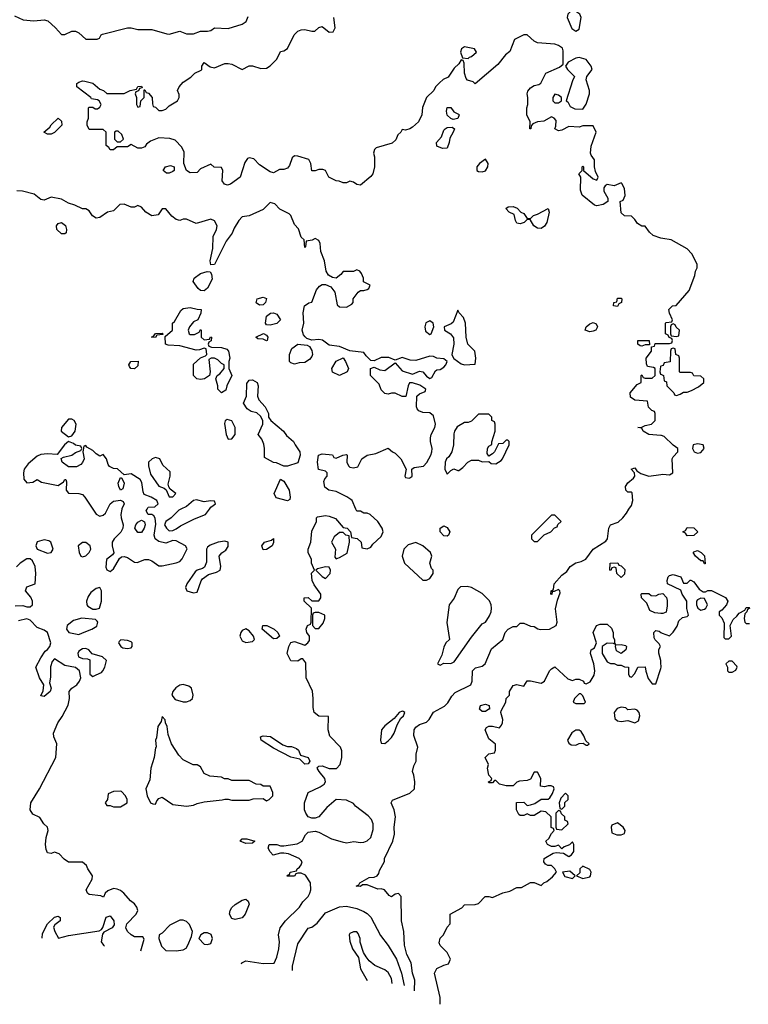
# Model space of a CAD drawing. Header units: inches. Extents: x 2380053 to 2584298, y 380219 to 546618.
# Tile 65 of 256: x 2446309 to 2450503, y 447150 to 452817. Entities that reach past the tile are written whole.
import ezdxf

# ---------------------------------------------------------------- set-up
doc = ezdxf.new("R2010")
doc.units = ezdxf.units.IN
doc.header["$MEASUREMENT"] = 0
for name, color, linetype in [('C4444', 7, 'Continuous'), ('C4445', 7, 'Continuous'), ('C4454', 7, 'Continuous'), ('C4455', 7, 'Continuous')]:
    doc.layers.add(name, color=color, linetype=linetype)

msp = doc.modelspace()

# ---------------------------------------------------------------- linework, layer by layer
at = {"layer": 'C4444', "color": 2}
for points, elevation in [([(2446730.4, 450000), (2446750, 449970.7), (2446770, 449959.1), (2446790, 449964.9), (2446803.6, 449976.4), (2446815, 450000)], 66), ([(2446897.6, 450000), (2446892.2, 449970), (2446892.4, 449950), (2446904.4, 449910), (2446902, 449890), (2446891.3, 449868.7), (2446853.7, 449830), (2446842.3, 449810), (2446841.1, 449790), (2446850.6, 449749.4), (2446842.5, 449737.5), (2446808.4, 449710), (2446805.5, 449665.5), (2446810.5, 449650.5), (2446830, 449640.7), (2446850, 449657.3), (2446882.9, 449717.1), (2446895.1, 449724.9), (2446910, 449727.7), (2446930, 449722), (2446970, 449695.5), (2446986.3, 449693.7), (2447030, 449710.6), (2447050, 449710.6), (2447070, 449702), (2447110, 449674), (2447130, 449674), (2447210, 449690.7), (2447230, 449698.8), (2447244.8, 449715.2), (2447272.7, 449772.7), (2447264, 449790), (2447210, 449817.6), (2447190, 449819.5), (2447150, 449805.2), (2447110, 449814.5), (2447089.6, 449829.6), (2447082.9, 449850), (2447093.6, 449913.6), (2447089.2, 449949.2), (2447082, 449962), (2447070, 449968.7), (2447049, 449969), (2447038, 449990), (2447043.2, 450000)], 66), ([(2447235.8, 450000), (2447224.9, 449995.1), (2447181, 449950), (2447151, 449930), (2447142.8, 449910), (2447154, 449890), (2447170, 449876.3), (2447190, 449878), (2447210, 449886), (2447235.1, 449904.9), (2447314.6, 449945.4), (2447379, 449970), (2447401, 450000)], 66), ([(2447585.3, 447382.5), (2447588, 447390), (2447610, 447401), (2447710, 447386), (2447772.9, 447387.1), (2447790, 447422), (2447801.2, 447470), (2447804, 447510), (2447799, 447550), (2447808.7, 447590), (2447839, 447630), (2447919.5, 447710), (2447939.3, 447740.7), (2447969, 447770), (2447979, 447790), (2447984, 447810), (2447982, 447850), (2447954.6, 447894.6), (2447930, 447906), (2447910, 447906), (2447898, 447902), (2447890, 447888), (2447848.4, 447888.4), (2447850, 447894), (2447862, 447898), (2447866, 447910), (2447902, 447918), (2447906, 447930), (2447920.4, 447939.6), (2447930, 447954), (2447935.3, 447970), (2447930, 447978), (2447918, 447990), (2447855.5, 448015.5), (2447830, 448021.2), (2447810, 448021.2), (2447768.7, 448008.7), (2447750, 448028), (2447739, 448050), (2447746, 448070), (2447789.6, 448070.4), (2447810, 448062.8), (2447830, 448062.8), (2447905.6, 448074.4), (2447935.3, 448090), (2447954.6, 448125.4), (2447970, 448142), (2448010, 448146), (2448030, 448141), (2448103.5, 448103.5), (2448164.9, 448084.9), (2448190, 448080.7), (2448232.9, 448087.1), (2448270, 448082), (2448290, 448084), (2448310, 448090.8), (2448329.6, 448110.4), (2448344.2, 448155.8), (2448343.6, 448190), (2448333.2, 448213.2), (2448315.1, 448235), (2448242.7, 448290), (2448230, 448305.2), (2448190, 448325.2), (2448130, 448329), (2448076.8, 448283.2), (2448030, 448228.7), (2448010, 448222), (2447990, 448222), (2447970, 448228.7), (2447955.3, 448250), (2447949, 448270), (2447949.1, 448310.9), (2447968.7, 448370), (2448038, 448402), (2448062, 448418), (2448068.7, 448430), (2448066, 448450), (2448032.3, 448490), (2448020.9, 448510), (2448024.2, 448515.8), (2448030, 448520.7), (2448050, 448522.4), (2448090, 448508.4), (2448132, 448508), (2448154, 448530), (2448164, 448570), (2448164, 448610), (2448155.3, 448630), (2448093.6, 448693.6), (2448084, 448730), (2448086, 448806), (2448030, 448808.7), (2448004, 448830), (2447998, 448858), (2447999, 448910), (2447993.6, 448953.6), (2447958, 449030), (2447956.4, 449116.4), (2447938, 449138), (2447930, 449138), (2447910, 449126), (2447870, 449128), (2447848.7, 449170), (2447858, 449210), (2447870, 449232), (2447890, 449238), (2447950, 449218), (2447968, 449230), (2447976.4, 449243.6), (2447978, 449270), (2447962, 449290), (2447958, 449310), (2447966, 449330), (2447982, 449338), (2447986, 449350), (2447988, 449430), (2447946, 449470), (2447946, 449490), (2447970, 449491.3), (2447990, 449472), (2448030, 449472), (2448042, 449490), (2448042, 449510), (2448003.7, 449563.7), (2447993.2, 449590), (2447988.9, 449631.1), (2448006, 449650), (2447988.9, 449688.9), (2447988, 449710), (2447968.7, 449750), (2447969, 449770), (2447985.2, 449810), (2447990, 449874), (2448018, 449930), (2448018, 449950), (2448024, 449956), (2448070, 449964), (2448090, 449960.7), (2448126.4, 449946.4), (2448170, 449894), (2448194, 449890), (2448214, 449870), (2448218, 449838), (2448251.3, 449831.3), (2448274, 449810), (2448278, 449778), (2448310, 449772), (2448330, 449782), (2448341.2, 449798.8), (2448390, 449842), (2448402, 449870), (2448395.3, 449890), (2448370, 449928.7), (2448326, 449970), (2448310, 449978), (2448290, 449978), (2448270, 449988), (2448250, 449988), (2448244.6, 450000)], 62), ([(2448581.1, 447227.9), (2448580.7, 447230), (2448583.6, 447290), (2448569.7, 447330), (2448562.9, 447390), (2448537.5, 447437.5), (2448524.2, 447490), (2448519.5, 447570), (2448507.3, 447630), (2448504, 447770), (2448490, 447788.7), (2448470, 447784), (2448448.4, 447768.4), (2448436.4, 447776.4), (2448409.1, 447809.1), (2448390, 447815.3), (2448370, 447814), (2448310, 447838), (2448282, 447838), (2448270, 447829.2), (2448246, 447830), (2448262, 447838), (2448266, 447850), (2448320.4, 447879.6), (2448350, 447882), (2448366, 447890), (2448376.4, 447903.6), (2448380.4, 447919.6), (2448408, 447972), (2448408.7, 447990), (2448456.9, 448090), (2448467.3, 448130), (2448465.1, 448170), (2448472, 448230), (2448465.2, 448270), (2448448, 448310), (2448454, 448326), (2448554, 448366), (2448582, 448390), (2448582.7, 448430), (2448577.2, 448470), (2448569.2, 448490.8), (2448578, 448522), (2448592, 448550), (2448592, 448590), (2448600.9, 448630), (2448577.6, 448697.6), (2448580.5, 448730), (2448590, 448744.9), (2448610, 448760.5), (2448650, 448774.8), (2448665.2, 448790), (2448690, 448831), (2448754.2, 448865.8), (2448773.8, 448886.2), (2448795.6, 448924.4), (2448814.9, 448945.1), (2448905.2, 448990), (2448914, 449010), (2448915.3, 449070), (2448933.2, 449086.8), (2448970, 449097.3), (2448989, 449110), (2449024.5, 449195.5), (2449089.2, 449250), (2449103.6, 449290), (2449121.2, 449310), (2449150, 449324), (2449170, 449324.7), (2449190, 449344.7), (2449210, 449344.7), (2449250, 449326), (2449270, 449324.7), (2449290.9, 449310.9), (2449306.8, 449306.8), (2449358, 449310), (2449397.2, 449330), (2449402.7, 449350), (2449393.6, 449426.4), (2449404, 449476), (2449419, 449519), (2449418, 449530), (2449410, 449538), (2449386, 449526), (2449374, 449526), (2449371.3, 449508.7), (2449366, 449510), (2449368, 449530), (2449382, 449538), (2449385.2, 449570), (2449430, 449621), (2449458, 449642), (2449477.2, 449670), (2449509.7, 449690.4), (2449540.9, 449699.1), (2449566.8, 449713.2), (2449609.7, 449770.3), (2449683.2, 449816.8), (2449693.2, 449830), (2449699.3, 449890), (2449709.2, 449910), (2449754.2, 449925.8), (2449781.2, 449950), (2449802, 449978), (2449816, 450000)], 58), ([(2446283.5, 449443.5), (2446326.4, 449446.4), (2446350, 449438), (2446370, 449438), (2446382, 449450), (2446382, 449470), (2446373.2, 449493.2), (2446342, 449530), (2446350, 449554), (2446398, 449570), (2446402, 449630), (2446399, 449670), (2446382, 449702), (2446370, 449714), (2446350, 449714), (2446312, 449690), (2446290, 449668)], 66), ([(2450000, 449400.1), (2449964, 449404), (2449936.4, 449416.4), (2449919, 449459), (2449888, 449490), (2449886, 449510), (2449890, 449514), (2449930, 449514), (2449943.6, 449503.6), (2449970, 449502), (2449988.4, 449511.6), (2450000, 449512.9)], 54), ([(2447005.5, 447458), (2447026, 447526), (2447018, 447538), (2446970, 447539.3), (2446950, 447549.4), (2446929.4, 447570), (2446920.9, 447590), (2446926, 447614), (2446979, 447670), (2446989, 447690), (2446984, 447710), (2446970, 447728.7), (2446946.3, 447746.3), (2446909.3, 447790), (2446890, 447804.5), (2446870, 447812.3), (2446850, 447816), (2446816, 447804), (2446802, 447790), (2446792, 447768), (2446775.3, 447775.3), (2446710, 447782.7), (2446699, 447790), (2446692.7, 447810), (2446726.6, 447870), (2446729.2, 447890), (2446702, 447930), (2446694, 447950), (2446670, 447968.7), (2446590, 447968.7), (2446565.6, 447985.6), (2446535.9, 448015.9), (2446510, 448026), (2446490, 448019.3), (2446470, 448022), (2446460.9, 448040.9), (2446458, 448070), (2446461.2, 448110), (2446474, 448150), (2446468.7, 448170), (2446448.7, 448190), (2446424.7, 448224.7), (2446384.7, 448244.7), (2446369, 448269), (2446374, 448310), (2446423.7, 448390), (2446517.2, 448570), (2446523.7, 448650), (2446506, 448690), (2446503.7, 448710), (2446529.7, 448770.4), (2446554, 448806), (2446587.3, 448872.7), (2446595.1, 448910), (2446593.2, 448950), (2446608.7, 448970), (2446639, 448990), (2446654, 449010), (2446661.2, 449030), (2446653.2, 449070), (2446629.6, 449089.6), (2446570, 449100.7), (2446510, 449138), (2446496, 449124), (2446487.3, 449092.7), (2446486.4, 449033.6), (2446481, 449001), (2446490.8, 448970), (2446484.7, 448950), (2446450, 448922), (2446430, 448926), (2446444.7, 448955.3), (2446449, 448990), (2446424, 449030), (2446402, 449090), (2446430, 449144.7), (2446456.4, 449183.6), (2446470, 449192), (2446482, 449210), (2446488.7, 449230), (2446468.7, 449290), (2446450, 449304), (2446410, 449319), (2446370, 449362), (2446350, 449369), (2446302, 449358)], 66), ([(2448729, 447150.4), (2448729.3, 447190), (2448697.2, 447330), (2448710, 447356), (2448750, 447376), (2448777.2, 447382.8), (2448788.7, 447410), (2448770, 447448), (2448728.9, 447488.9), (2448724, 447504), (2448730, 447532), (2448748, 447550), (2448770, 447594), (2448787.3, 447612.7), (2448786, 447670), (2448853.6, 447706.4), (2448870, 447722), (2448930, 447724.7), (2448948.9, 447731.1), (2448988.4, 447771.6), (2449010, 447771.3), (2449030, 447764.7), (2449090, 447791.3), (2449130, 447802), (2449170, 447822), (2449196.4, 447823.6), (2449250, 447851.3), (2449271.1, 447851.1), (2449310, 447834), (2449326, 447850), (2449343.1, 447856.9), (2449376.5, 447883.5), (2449398, 447910), (2449388.7, 447930), (2449370, 447948.7), (2449349.1, 447949.1), (2449336.4, 447956.4), (2449326, 447970), (2449328, 447990), (2449380.4, 448019.6), (2449396.4, 448023.6), (2449439.6, 448019.6), (2449470, 448002), (2449486, 448010), (2449498, 448030), (2449498, 448070), (2449490, 448086), (2449472.7, 448067.3), (2449443.6, 448056.4), (2449430, 448046), (2449410, 448066), (2449390, 448058), (2449370, 448058), (2449346, 448070), (2449338, 448090), (2449355.3, 448104.7), (2449370, 448134), (2449386, 448150), (2449382, 448162), (2449368.9, 448168.9), (2449368, 448230), (2449338, 448258), (2449310, 448262), (2449270, 448238), (2449250, 448238), (2449230, 448246), (2449210, 448238), (2449190, 448238), (2449182, 448242), (2449168, 448270), (2449168.4, 448311.6), (2449210, 448314), (2449230, 448294), (2449250, 448298), (2449273.6, 448306.4), (2449310, 448332), (2449350, 448332), (2449360.4, 448339.6), (2449376.4, 448363.6), (2449386, 448390), (2449382, 448402), (2449367.3, 448407.3), (2449350, 448408), (2449330, 448402), (2449306, 448406), (2449308, 448450), (2449290, 448486), (2449270, 448486), (2449250, 448446), (2449230, 448438), (2449185.4, 448434.6), (2449171.1, 448428.9), (2449150, 448408), (2449110, 448408), (2449070, 448418), (2449050, 448438), (2449042, 448438), (2449030, 448426), (2449010, 448426), (2449008, 448430), (2449022, 448438), (2449026, 448450), (2449008.4, 448468.4), (2449002, 448510), (2449008, 448530), (2448988.7, 448570), (2449010, 448592), (2449042, 448598), (2449047.3, 448612.7), (2449047.3, 448647.3), (2449010, 448678), (2448988, 448730), (2448996.4, 448743.6), (2449008.9, 448751.1), (2449030.9, 448750.9), (2449070, 448742), (2449083.1, 448756.9), (2449088.7, 448770), (2449089, 448790), (2449078, 448830), (2449080.4, 448839.6), (2449108, 448890), (2449108.7, 448910), (2449128, 448930), (2449128.7, 448950), (2449150, 448984.7), (2449170, 448991.3), (2449210, 448982), (2449230, 449012), (2449250, 449012), (2449310, 448998), (2449328.9, 449011.1), (2449358, 449070), (2449370, 449082), (2449390, 449092), (2449463.6, 449023.6), (2449490, 449014), (2449510, 449022), (2449530, 449022), (2449554, 449010), (2449558, 448998), (2449570, 448994), (2449592.9, 449007.1), (2449615.5, 449044.5), (2449619, 449070), (2449614, 449110), (2449595.3, 449170), (2449596.4, 449183.6), (2449598, 449190), (2449617.2, 449202.8), (2449628.7, 449230), (2449609.1, 449290.9), (2449628.7, 449330), (2449650, 449338), (2449690, 449338), (2449715.3, 449315.3), (2449724.7, 449290), (2449724.7, 449264.7), (2449732, 449248), (2449732, 449232), (2449738, 449222), (2449727.3, 449227.3), (2449690, 449228.7), (2449662, 449210), (2449661, 449170), (2449690, 449122), (2449710, 449112), (2449730, 449112), (2449750, 449102), (2449770, 449102), (2449790, 449092), (2449814, 449090), (2449814, 449050), (2449818, 449038), (2449830, 449034), (2449850, 449054), (2449866, 449090), (2449910, 449092), (2449912.7, 449067.3), (2449926.4, 449026.4), (2449950, 448994), (2449970, 448994), (2450000, 449084)], 54), ([(2450000, 449116.7), (2449999, 449130), (2449988.4, 449171.6), (2449988, 449192), (2449998, 449210), (2449990, 449226), (2449967.3, 449247.3), (2449960.4, 449260.4), (2449958, 449290), (2449970, 449302), (2449990, 449298), (2450000, 449290.5)], 54), ([(2447879.2, 447344.3), (2447878.8, 447370), (2447910, 447498), (2447970, 447588), (2447990, 447595.3), (2448022, 447618), (2448070, 447677.2), (2448150, 447711.8), (2448190, 447714.5), (2448250, 447700.9), (2448290, 447684.5), (2448310, 447672.3), (2448331.1, 447651.1), (2448386, 447546), (2448430, 447489.2), (2448478.4, 447410), (2448507.6, 447330), (2448522.3, 447258.8)], 62), ([(2446439.1, 447531.6), (2446441.2, 447558.8), (2446470, 447614), (2446510, 447651.3), (2446530, 447658), (2446542, 447650), (2446542, 447630), (2446511.3, 447608.7), (2446504.7, 447595.3), (2446511, 447570), (2446532, 447532), (2446590, 447547.3), (2446766.6, 447573.4), (2446779.3, 447580.7), (2446787, 447593), (2446807.8, 447652.2), (2446830, 447658.8), (2446850.4, 447630.4), (2446852.8, 447607.2), (2446841, 447590), (2446794.4, 447565.6), (2446786, 447554), (2446778.8, 447510), (2446791, 447490), (2446797.2, 447485.1)], 66), ([(2448250, 447568), (2448230, 447568), (2448210, 447558), (2448206, 447550), (2448210, 447514), (2448224.7, 447470), (2448259.6, 447419.6), (2448270, 447354), (2448310, 447288.3)], 66), ([(2448452.3, 447269.8), (2448450, 447298), (2448430, 447334), (2448410, 447349), (2448354, 447374), (2448321.2, 447401.2), (2448303.1, 447423.1), (2448288, 447448), (2448268.4, 447508.4), (2448268, 447530), (2448258, 447558), (2448250, 447568)], 66)]:
    msp.add_lwpolyline(points, dxfattribs=dict(at, elevation=elevation))
for points, elevation in [([(2449390, 449966), (2449370, 449966), (2449254, 449850), (2449254, 449830), (2449270, 449814), (2449290, 449814), (2449327.3, 449852.7), (2449366, 449870), (2449387.3, 449892.7), (2449402, 449898), (2449407.3, 449912.7), (2449426, 449930)], 62), ([(2446990, 449865.2), (2446972.3, 449890), (2446977, 449910), (2446990, 449924.9), (2447010, 449937.3), (2447027.1, 449927.1), (2447030.5, 449910.5), (2447025.5, 449890), (2447010, 449866)], 66), ([(2448770, 449844.5), (2448750, 449846.6), (2448729.4, 449870), (2448729.3, 449890), (2448750, 449904), (2448770, 449894), (2448784.9, 449870), (2448777.3, 449850)], 58), ([(2448170, 449866), (2448150, 449866), (2448119.6, 449840.4), (2448104.7, 449810), (2448126, 449770), (2448123.6, 449723.6), (2448130, 449714), (2448150, 449722), (2448194, 449746), (2448208, 449810), (2448206, 449846), (2448186, 449850)], 62), ([(2446450, 449822.9), (2446410, 449812.3), (2446402, 449790), (2446410.6, 449770.6), (2446470, 449746), (2446490, 449751.3), (2446501.2, 449770), (2446489, 449810), (2446477.2, 449817.2)], 66), ([(2446690, 449808.7), (2446670, 449808.7), (2446646, 449790), (2446651.3, 449750), (2446662, 449730), (2446670, 449726), (2446690, 449731.3), (2446708.7, 449750), (2446719, 449770), (2446714, 449790)], 66), ([(2447490, 449815.6), (2447452, 449810), (2447406.2, 449793.8), (2447390, 449782), (2447384, 449770), (2447384.1, 449695.9), (2447373.2, 449666.8), (2447361.4, 449658.6), (2447330, 449649.3), (2447319.9, 449640.1), (2447270.8, 449570), (2447264, 449550), (2447272, 449530), (2447310, 449518.8), (2447330, 449522.8), (2447352.9, 449587.1), (2447361.1, 449598.9), (2447395.9, 449624.1), (2447442.5, 449637.5), (2447464, 449650), (2447466.6, 449670), (2447457.2, 449730), (2447471.9, 449748.1), (2447494.9, 449765.1), (2447510, 449786), (2447508.7, 449810)], 66), ([(2447710, 449766), (2447702, 449790), (2447718, 449810), (2447758, 449822), (2447770, 449832), (2447770.9, 449809.1), (2447762, 449790), (2447730, 449768.7)], 62), ([(2448590, 449809.2), (2448544.9, 449795.1), (2448521, 449770), (2448511, 449730), (2448524.7, 449690), (2448630, 449592), (2448650, 449592), (2448670, 449602), (2448688, 449630), (2448688, 449650), (2448679, 449659), (2448669, 449690), (2448681.2, 449730), (2448674, 449750), (2448628.7, 449790)], 62), ([(2448070, 449668), (2448023.6, 449656.4), (2448014, 449650), (2448050, 449612), (2448070, 449602), (2448095.3, 449630), (2448098, 449650), (2448090, 449666)], 62), ([(2449770, 449606), (2449746, 449630), (2449742, 449662), (2449730, 449666), (2449718, 449662), (2449712, 449648), (2449706, 449650), (2449708, 449690), (2449751.6, 449691.6), (2449758, 449678), (2449770, 449674), (2449792, 449652), (2449790, 449626)], 54), ([(2448885.4, 449554.6), (2448846.4, 449553.6), (2448830, 449538), (2448810, 449488.7), (2448780.7, 449450), (2448767.7, 449347.7), (2448782.8, 449250), (2448762, 449230), (2448750, 449206), (2448739.6, 449160.4), (2448714, 449110), (2448730, 449102), (2448750, 449114), (2448790, 449111.3), (2448810, 449121), (2448910, 449264), (2448970, 449341), (2448989.3, 449350.7), (2448998.6, 449361.4), (2449012.9, 449387.1), (2449022, 449410), (2449024, 449430), (2449022, 449450), (2449012.5, 449472.5), (2448970, 449515.3), (2448910, 449548.7)], 62), ([(2446770, 449548.7), (2446750, 449542.7), (2446719.3, 449520.7), (2446703.4, 449496.6), (2446693.4, 449470), (2446694.8, 449450), (2446701.6, 449441.6), (2446730, 449425.5), (2446750, 449424), (2446769.3, 449430.7), (2446779.3, 449470), (2446779.3, 449530)], 66), ([(2448030, 449406), (2448010, 449406), (2447998, 449402), (2447994, 449390), (2447994, 449330), (2448010, 449314), (2448030, 449314), (2448056.4, 449343.6), (2448066, 449370), (2448066, 449390)], 62), ([(2446667.5, 449372.5), (2446619.8, 449360.2), (2446582, 449330), (2446578, 449310), (2446592, 449290), (2446650, 449279.3), (2446670, 449288.2), (2446725.2, 449310), (2446753.6, 449326.4), (2446759, 449350), (2446756, 449356), (2446745.2, 449365.2)], 66), ([(2447770, 449254), (2447705.2, 449310), (2447708, 449330), (2447732, 449330), (2447774, 449310), (2447794.8, 449290), (2447804.7, 449270), (2447790, 449255.3)], 62), ([(2447610, 449311.3), (2447590, 449300.9), (2447581.6, 449290), (2447577.1, 449270), (2447590, 449242.8), (2447610, 449233.4), (2447650, 449238.8), (2447661.2, 449250), (2447654, 449270), (2447630, 449300.7)], 66), ([(2446891.6, 449248.4), (2446881, 449239), (2446878, 449230), (2446891.3, 449210), (2446902.5, 449202.5), (2446930, 449197.3), (2446950, 449202.8), (2446957.2, 449210), (2446957.2, 449230), (2446950, 449237.2), (2446930, 449245.2)], 66), ([(2449770, 449168.7), (2449744.7, 449184.7), (2449738, 449210), (2449740.4, 449219.6), (2449770, 449222), (2449796, 449216), (2449802, 449210), (2449798, 449190)], 54), ([(2446690, 449199), (2446670, 449197.2), (2446650, 449182), (2446644, 449170), (2446646.8, 449150), (2446670, 449141), (2446699.6, 449139.6), (2446712.7, 449132.7), (2446712, 449050), (2446730, 449038), (2446750, 449046), (2446779.3, 449060.7), (2446788.7, 449070), (2446799, 449090), (2446808, 449130), (2446786, 449150), (2446727.3, 449167.3), (2446708, 449190)], 66), ([(2447250, 448991.5), (2447230, 448987.8), (2447207.4, 448972.6), (2447190.4, 448950), (2447184.4, 448930), (2447203.8, 448903.8), (2447250, 448891.7), (2447270, 448891.8), (2447290, 448898.4), (2447302.9, 448910), (2447307.8, 448930), (2447298, 448970), (2447282, 448982)], 66), ([(2449538, 448938), (2449530, 448938), (2449502, 448910), (2449494, 448890), (2449510, 448882), (2449550, 448882), (2449558, 448882), (2449566, 448890), (2449550, 448926)], 54), ([(2448970, 448835.3), (2448955.3, 448850), (2448962, 448870), (2448990, 448877.3), (2449012, 448870), (2449014, 448850), (2449010, 448848.7), (2448990, 448835.3)], 54), ([(2448510, 448838), (2448494, 448830), (2448464.7, 448795.3), (2448410, 448754), (2448391, 448730), (2448386, 448670), (2448390, 448654), (2448410, 448651.3), (2448430, 448666), (2448450, 448686), (2448465.2, 448710), (2448481.2, 448758.8), (2448502, 448798), (2448518, 448810), (2448526, 448830), (2448516.4, 448836.4)], 62), ([(2449770, 448861.2), (2449747.9, 448852.1), (2449730.8, 448830), (2449734.8, 448794.8), (2449750, 448781), (2449770, 448778.8), (2449810, 448784.7), (2449850, 448771.3), (2449870, 448782), (2449879, 448810), (2449875.3, 448830), (2449863.1, 448843.1), (2449850, 448848.7), (2449810, 448846), (2449797.2, 448857.2)], 54), ([(2447130, 448806), (2447122.8, 448777.2), (2447104, 448750), (2447096.8, 448683.2), (2447091.3, 448670), (2447094, 448630), (2447090, 448626), (2447084, 448570), (2447064, 448510), (2447057.3, 448442.7), (2447036, 448390), (2447042, 448350), (2447062, 448310), (2447076.4, 448303.6), (2447090, 448302), (2447098, 448322), (2447110, 448334), (2447130, 448342), (2447190, 448301), (2447270, 448290.8), (2447310, 448297.3), (2447330, 448306), (2447370, 448316), (2447473.6, 448326.4), (2447490, 448332), (2447510, 448332), (2447530, 448324.7), (2447630, 448324.7), (2447652.7, 448332.7), (2447710, 448334), (2447730, 448322), (2447746, 448330), (2447766, 448350), (2447766, 448370), (2447750, 448406), (2447710, 448406), (2447696.4, 448416.4), (2447670, 448418), (2447630, 448438), (2447530, 448438), (2447510, 448448), (2447488.4, 448448.4), (2447470, 448458), (2447403.1, 448463.1), (2447370, 448478), (2447350, 448518), (2447330, 448528), (2447308.4, 448528.4), (2447250, 448558), (2447224.7, 448584.7), (2447182, 448650), (2447163.1, 448703.1), (2447158, 448750), (2447148, 448770), (2447147.3, 448787.3)], 66), ([(2449530, 448728), (2449510, 448728), (2449487.1, 448712.9), (2449462, 448670), (2449470, 448654), (2449483.6, 448643.6), (2449510, 448642), (2449530, 448652), (2449552.7, 448652.7), (2449570, 448642), (2449578, 448642), (2449586, 448650), (2449567.3, 448667.3), (2449556.4, 448696.4), (2449540.4, 448720.4)], 54), ([(2447850, 448633.4), (2447873.7, 448633.7), (2447902.8, 448622.8), (2447913.7, 448613.7), (2447924.5, 448584.5), (2447970.3, 448570.3), (2447979.1, 448550), (2447970, 448534), (2447950, 448532.7), (2447922, 448562), (2447870, 448572), (2447770, 448625.4), (2447698.4, 448670), (2447696, 448690), (2447710, 448696.5), (2447752.4, 448692.4), (2447822.9, 448642.9)], 62), ([(2446890, 448378), (2446850, 448375.3), (2446818, 448362), (2446814, 448330), (2446802, 448310), (2446810, 448294), (2446830, 448294), (2446850, 448286), (2446890, 448286.8), (2446928, 448310), (2446928, 448330), (2446918, 448350), (2446894.6, 448374.6)], 66), ([(2449450, 448366), (2449423.6, 448336.4), (2449414, 448310), (2449418, 448278), (2449430, 448274), (2449446, 448290), (2449447.3, 448312.7), (2449466, 448330), (2449466, 448350)], 54), ([(2449410, 448266), (2449394, 448250), (2449394, 448170), (2449398, 448158), (2449430, 448154), (2449466, 448190), (2449462, 448202), (2449446, 448210), (2449446, 448230), (2449427.3, 448247.3), (2449422, 448262)], 54), ([(2449750, 448195.3), (2449718, 448182), (2449714, 448170), (2449718, 448138), (2449745.4, 448125.4), (2449770, 448126), (2449790, 448134), (2449793.2, 448150), (2449782, 448170)], 54), ([(2447610, 448075.3), (2447578, 448090), (2447590, 448102), (2447616.4, 448103.6), (2447662, 448090), (2447650, 448078)], 62), ([(2449476.4, 447916.4), (2449434, 447910), (2449446.4, 447886.4), (2449490, 447874), (2449506, 447890)], 54), ([(2449550, 447946), (2449534, 447930), (2449532.7, 447907.3), (2449514, 447890), (2449550, 447874), (2449590, 447884.7), (2449595.3, 447890), (2449598, 447910), (2449590, 447926)], 54), ([(2447550, 447638), (2447530, 447645.1), (2447516.3, 447670), (2447519.7, 447690), (2447530, 447707.7), (2447550, 447724.9), (2447589.6, 447750.4), (2447610, 447754.8), (2447624, 447744), (2447630, 447726), (2447607.7, 447670), (2447590, 447647.6)], 62), ([(2447250, 447634), (2447230, 447634), (2447174, 447606), (2447130, 447559), (2447112, 447550), (2447111, 447530), (2447125.2, 447485.2), (2447150, 447461), (2447210, 447457.3), (2447250, 447464), (2447266.6, 447473.4), (2447277.2, 447490), (2447298.6, 447541.4), (2447303.7, 447570), (2447287, 447610), (2447270, 447627)], 66), ([(2447390, 447562.7), (2447370, 447560.9), (2447351, 447550), (2447341, 447530), (2447370, 447497.3), (2447390, 447494), (2447410, 447501), (2447419.3, 447530), (2447411.8, 447551.8)], 66)]:
    msp.add_lwpolyline(points, close=True, dxfattribs=dict(at, elevation=elevation))
at = {"layer": 'C4445', "color": 2}
for points, elevation in [([(2446279.8, 452839.8), (2446330, 452816), (2446390, 452810.8), (2446450, 452817.3), (2446470.8, 452810), (2446516, 452770), (2446550, 452732), (2446570, 452732), (2446608.9, 452751.1), (2446630.9, 452750.9), (2446650, 452742), (2446690, 452704.7), (2446754.6, 452705.4), (2446768.4, 452711.6), (2446778, 452730), (2446785.6, 452734.4), (2446930, 452771), (2446950.9, 452770.9), (2446990, 452761), (2447070, 452761), (2447155.3, 452735.3), (2447170, 452734.8), (2447230, 452750.8), (2447270, 452736), (2447310, 452736), (2447350, 452751.3), (2447390, 452751.3), (2447410, 452756), (2447430, 452770.7), (2447510, 452766), (2447589.2, 452790.8), (2447612.9, 452807.1), (2447624.7, 452835.3)], 62), ([(2450000, 451560.7), (2449956, 451576), (2449933.6, 451593.6), (2449910, 451628), (2449889, 451629), (2449865.2, 451645.2), (2449850, 451668), (2449830, 451686), (2449790, 451688), (2449770, 451706), (2449766, 451770), (2449782, 451778), (2449794, 451806), (2449790, 451846), (2449775.3, 451875.3), (2449770, 451878), (2449730, 451862), (2449690, 451868), (2449679.6, 451860.4), (2449672, 451850), (2449672, 451830), (2449694, 451790), (2449694, 451770), (2449666.4, 451753.6), (2449630, 451746), (2449618, 451750), (2449547.3, 451807.3), (2449536.4, 451836.4), (2449538, 451910), (2449528, 451930), (2449546, 451950), (2449546, 451970), (2449550, 451974), (2449554, 451970), (2449554, 451950), (2449610, 451902), (2449630, 451894), (2449638, 451910), (2449623.1, 451943.1), (2449618, 451970), (2449618, 452010), (2449598, 452038), (2449595.3, 452050), (2449599, 452090), (2449628, 452170), (2449610, 452206), (2449550, 452206), (2449530, 452198), (2449470, 452202), (2449430, 452182), (2449410, 452178), (2449388.7, 452190), (2449395.3, 452204.7), (2449396.4, 452236.4), (2449386, 452250), (2449370, 452258), (2449326.4, 452233.6), (2449290, 452228.7), (2449262, 452218), (2449252.7, 452207.3), (2449251.1, 452188.9), (2449246, 452190), (2449248, 452230), (2449228.7, 452270), (2449228.7, 452310), (2449234, 452330), (2449234, 452370), (2449229, 452390), (2449233.6, 452406.4), (2449250, 452424.7), (2449270, 452438), (2449296.4, 452443.6), (2449308.4, 452451.6), (2449338, 452510), (2449416.4, 452543.6), (2449438, 452562), (2449437.2, 452637.2), (2449432.9, 452652.9), (2449410, 452669.2), (2449390, 452677.2), (2449290, 452684), (2449270, 452694), (2449230, 452729.2), (2449210, 452729.4), (2449156.8, 452703.2), (2449130, 452634), (2449105.5, 452614.5), (2449060.7, 452559.3), (2448931.1, 452448.9), (2448919, 452459), (2448886, 452470), (2448878, 452478), (2448868.7, 452510), (2448867.3, 452567.3), (2448862, 452582), (2448850, 452586), (2448836.9, 452563.1), (2448810, 452538), (2448774.4, 452485.6), (2448746.4, 452473.6), (2448725.4, 452454.6), (2448702, 452430), (2448692, 452410), (2448651.1, 452368.9), (2448627.3, 452312.7), (2448622.8, 452270), (2448604.7, 452230), (2448570, 452198), (2448554, 452190), (2448530, 452182), (2448510, 452186), (2448502, 452170), (2448486, 452154), (2448473.7, 452126.3), (2448453.7, 452106.3), (2448361, 452079), (2448352, 452070), (2448344.7, 452050), (2448351.1, 452028.9), (2448351.1, 451971.1), (2448341, 451930), (2448330, 451915.3), (2448270, 451865.2), (2448249.3, 451869.3), (2448230, 451882), (2448210, 451888), (2448190, 451878), (2448170, 451878), (2448148.7, 451888.7), (2448130, 451889), (2448088.7, 451910), (2448068.4, 451948.4), (2448054.6, 451954.6), (2448030, 451955.3), (2448010, 451948), (2447990, 451948), (2447984, 451990), (2447972.9, 452012.9), (2447910, 452032.3), (2447890, 452033.2), (2447876.9, 452023.1), (2447862, 451978), (2447850, 451962), (2447830, 451955.3), (2447805.4, 451954.6), (2447770, 451935.3), (2447750, 451942), (2447690, 451982), (2447656, 452016), (2447630, 452022), (2447621, 452019), (2447605.4, 451994.6), (2447578, 451910), (2447522, 451870), (2447504.7, 451864.7), (2447488, 451870), (2447475.3, 451890), (2447478, 451950), (2447470, 451966), (2447428.4, 451968.4), (2447410, 451986), (2447350, 451958), (2447330, 451938), (2447290, 451935.3), (2447268.9, 451948.9), (2447254, 451990), (2447255.3, 452055.3), (2447243.1, 452083.1), (2447204, 452124), (2447173.6, 452133.6), (2447110, 452138), (2447062, 452118), (2447039.6, 452100.4), (2447030, 452086), (2447010, 452078), (2446990, 452078), (2446950, 452098), (2446930, 452086), (2446870, 452086), (2446850, 452068), (2446830, 452068), (2446822, 452082), (2446807.3, 452092.7), (2446806, 452170), (2446790, 452186), (2446710, 452186), (2446698, 452210), (2446698, 452230), (2446706, 452250), (2446706, 452310), (2446710, 452314), (2446730, 452314), (2446743.6, 452303.6), (2446756.4, 452303.6), (2446770, 452314), (2446778, 452330), (2446766, 452350), (2446756.4, 452356.4), (2446722, 452362), (2446718, 452370), (2446638, 452430), (2446638, 452450), (2446650, 452458), (2446670, 452464.7), (2446683.6, 452463.6), (2446730, 452451.3), (2446770, 452418), (2446792, 452410), (2446811.6, 452391.6), (2446910, 452392), (2446946, 452410), (2446982, 452418), (2446990, 452432), (2447010, 452434), (2447014, 452426), (2446998, 452422), (2446992.7, 452407.3), (2446978, 452402), (2446974, 452390), (2446982, 452370), (2446982, 452330), (2446990, 452314), (2447002, 452318), (2447006, 452350), (2447026, 452370), (2447026, 452414), (2447030, 452414), (2447038, 452398), (2447050, 452394), (2447072, 452370), (2447072.7, 452332.7), (2447078, 452318), (2447090, 452314), (2447110, 452294), (2447130, 452294), (2447150, 452302), (2447170, 452322), (2447218, 452350), (2447228, 452370), (2447227.3, 452387.3), (2447218, 452410), (2447228, 452430), (2447250, 452458), (2447293.6, 452486.4), (2447318, 452510), (2447354, 452526), (2447358, 452530), (2447358, 452550), (2447370, 452571.3), (2447406.4, 452546.4), (2447430, 452541), (2447490, 452564.7), (2447510, 452564.7), (2447530, 452561), (2447590, 452531.3), (2447630.9, 452550.9), (2447650, 452551), (2447696.9, 452536.9), (2447730, 452538), (2447750, 452551.3), (2447789, 452590), (2447810, 452634), (2447830, 452638), (2447850, 452652), (2447889.5, 452730.5), (2447909.5, 452750.5), (2447930, 452759.1), (2447950, 452760.7), (2447990, 452751.3), (2448008.4, 452751.6), (2448030, 452772), (2448050, 452778), (2448090, 452744.7), (2448112.5, 452747.5), (2448124, 452770), (2448117.2, 452830)], 58), ([(2448244.6, 450000), (2448222, 450050), (2448215.5, 450055.5), (2448191.9, 450071.9), (2448130, 450101.2), (2448089.3, 450109.3), (2448066.3, 450126.3), (2448060.2, 450159.8), (2448064.7, 450175.3), (2448078, 450190), (2448078, 450210), (2448070, 450218), (2448029.2, 450229.2), (2448022.7, 450270), (2448029, 450310), (2448050, 450318), (2448110, 450312), (2448118, 450298), (2448130, 450294), (2448168.4, 450311.6), (2448190, 450314), (2448194, 450310), (2448192, 450270), (2448202, 450250), (2448210, 450242), (2448230, 450238), (2448255.3, 450244.7), (2448278, 450290), (2448310, 450311.3), (2448358.6, 450321.4), (2448430, 450352), (2448454, 450330), (2448470, 450322), (2448502, 450290), (2448534, 450230), (2448526, 450190), (2448530, 450182), (2448550, 450178), (2448558, 450182), (2448568, 450190), (2448566, 450230), (2448580.4, 450239.6), (2448632.9, 450247.1), (2448652.1, 450267.9), (2448675.1, 450310), (2448680.9, 450330), (2448682.7, 450350), (2448673.2, 450390), (2448673.2, 450410), (2448677.2, 450430), (2448699.3, 450470), (2448702.7, 450490), (2448690, 450538), (2448670, 450555.3), (2448630, 450557.2), (2448606.8, 450566.8), (2448597.2, 450577.2), (2448593.2, 450590), (2448595.3, 450650), (2448610, 450664.7), (2448642, 450678), (2448646, 450690), (2448612.9, 450712.9), (2448570, 450728), (2448552.7, 450727.3), (2448544.7, 450710), (2448531.6, 450648.4), (2448510, 450648), (2448470, 450668.7), (2448450, 450668.7), (2448430, 450662), (2448410, 450666), (2448390, 450686), (2448379, 450719), (2448328.7, 450770), (2448329, 450810), (2448350, 450818), (2448382.8, 450802.8), (2448410, 450798.8), (2448470, 450842), (2448510, 450796), (2448570, 450778), (2448610, 450794.8), (2448630, 450791), (2448650, 450764.7), (2448670, 450751.3), (2448682, 450758), (2448702.9, 450797.1), (2448710, 450802.8), (2448730, 450804.9), (2448750, 450817.3), (2448762.7, 450830), (2448769, 450850), (2448750, 450865.2), (2448710, 450869.2), (2448690, 450879), (2448670, 450881.2), (2448590, 450855.1), (2448557.5, 450857.5), (2448510, 450874), (2448470, 450858), (2448433.2, 450873.2), (2448390, 450872.7), (2448350, 450854), (2448330, 450855.3), (2448302.5, 450882.5), (2448290, 450902), (2448210, 450912.3), (2448150, 450936), (2448090, 450944), (2448052.1, 450972.1), (2448030, 450976), (2447990, 450972.7), (2447962.5, 450982.5), (2447951.5, 450991.5), (2447943, 451003), (2447935.6, 451030), (2447943.7, 451070), (2447941.2, 451130), (2447949, 451170), (2447973.2, 451186.8), (2447990, 451191.3), (2448017.1, 451262.9), (2448035.6, 451284.4), (2448050, 451293), (2448070, 451293), (2448099.6, 451279.6), (2448122.4, 451250), (2448136, 451176), (2448150, 451164.7), (2448190, 451162), (2448220.4, 451179.6), (2448228, 451190), (2448228.7, 451210), (2448258, 451250), (2448270, 451258), (2448290, 451258), (2448310, 451264.7), (2448318, 451270), (2448326, 451290), (2448288.9, 451308.9), (2448288, 451330), (2448276.4, 451356.4), (2448266, 451370), (2448250, 451378), (2448231.3, 451368.7), (2448170, 451368), (2448158, 451350), (2448130.4, 451329.6), (2448110, 451333.2), (2448087.3, 451347.3), (2448073.2, 451370), (2448064, 451430), (2448043.1, 451483.1), (2448038, 451530), (2448030, 451546), (2448010, 451558), (2447991.6, 451548.4), (2447958, 451542), (2447954, 451510), (2447950, 451506), (2447946, 451550), (2447930, 451566), (2447913.6, 451613.6), (2447890, 451638), (2447869, 451690), (2447859.5, 451699.5), (2447807.3, 451727.3), (2447777.5, 451757.5), (2447750, 451765.2), (2447710, 451725.2), (2447630, 451689), (2447590, 451682), (2447570, 451662), (2447542.8, 451617.2), (2447531.9, 451588.1), (2447497.2, 451542.8), (2447430, 451409), (2447410, 451406), (2447406, 451430), (2447420.1, 451499.9), (2447423.6, 451570), (2447442.7, 451610), (2447446, 451630), (2447430, 451659), (2447410, 451668.7), (2447324.7, 451644.7), (2447270, 451668.7), (2447250, 451668.7), (2447230, 451662), (2447210, 451668), (2447185.6, 451685.6), (2447150, 451728), (2447130, 451728), (2447106, 451694), (2447070, 451689.3), (2447035.3, 451710), (2447010, 451738), (2446990, 451748), (2446970, 451738), (2446950, 451738), (2446910, 451755.3), (2446886.4, 451753.6), (2446850, 451718), (2446814, 451710), (2446770, 451678), (2446750, 451675.3), (2446728.9, 451688.9), (2446710, 451718), (2446690, 451728), (2446670, 451728), (2446626, 451750), (2446590, 451762), (2446550, 451784), (2446490, 451795.3), (2446450, 451778), (2446430, 451782), (2446392.7, 451812.7), (2446326, 451830), (2446292.9, 451832.9)], 62), ([(2450000, 450424), (2449930, 450429.4), (2449898, 450450), (2449890, 450466), (2449866, 450470), (2449890, 450472), (2449910, 450482), (2449946, 450490), (2449966, 450510), (2449966, 450550), (2449962, 450562), (2449947.3, 450567.3), (2449927.3, 450587.3), (2449922, 450622), (2449850, 450628), (2449824.7, 450644.7), (2449822, 450670), (2449863.1, 450716.9), (2449886, 450730), (2449886, 450770), (2449890, 450774), (2449898, 450758), (2449910, 450754), (2449950, 450754), (2449966, 450770), (2449966, 450810), (2449956.4, 450816.4), (2449922, 450822), (2449916.4, 450836.4), (2449915.3, 450870), (2449946, 450910), (2449946, 450934), (2449962, 450938), (2449967.3, 450952.7), (2450000, 450953.2)], 58), ([(2450000, 450822.7), (2449998, 450822), (2449994, 450790), (2449998, 450778), (2450000, 450777)], 58), ([(2447043.2, 450000), (2447049, 450011), (2447087.3, 450012.7), (2447106, 450030), (2447098, 450050), (2447066, 450070), (2447025.2, 450085.2), (2447019, 450099), (2447012.7, 450152.7), (2447002, 450170), (2446950, 450202.7), (2446910, 450198), (2446872.1, 450232.1), (2446850, 450234), (2446826.3, 450246.3), (2446818, 450258), (2446808, 450290), (2446790, 450314), (2446770, 450306), (2446750, 450318), (2446730, 450338), (2446696.4, 450356.4), (2446690, 450366), (2446678, 450362), (2446672, 450330), (2446681, 450290), (2446670.6, 450269.4), (2446662, 450258), (2446637.1, 450242.9), (2446590, 450243.7), (2446553.2, 450270), (2446548.7, 450291.3), (2446560.9, 450299.1), (2446610, 450311), (2446630, 450326), (2446662, 450338), (2446666, 450350), (2446662, 450362), (2446630, 450368), (2446618, 450378), (2446590, 450388.7), (2446566.8, 450370), (2446524.7, 450315.3), (2446470, 450319.3), (2446430, 450314.5), (2446410, 450306), (2446358.5, 450261.4), (2446335.5, 450230), (2446330.5, 450210), (2446333.4, 450173.4), (2446350, 450151), (2446385.2, 450154.8), (2446410, 450170.7), (2446434.8, 450154.8), (2446530, 450137.3), (2446562, 450158), (2446570, 450171.3), (2446574, 450170), (2446578, 450158), (2446576, 450110), (2446590, 450091.3), (2446650, 450090.4), (2446670, 450083.8), (2446683.8, 450070), (2446730.4, 450000)], 66), ([(2449816, 450000), (2449830, 450022), (2449839, 450050), (2449833.6, 450093.6), (2449830, 450098), (2449810, 450098), (2449803.1, 450103.1), (2449798, 450110), (2449795.3, 450130), (2449810, 450151.3), (2449842, 450178), (2449848.7, 450190), (2449848, 450210), (2449828.9, 450231.1), (2449850, 450238), (2449861, 450221), (2449884.7, 450204.7), (2449930.7, 450190.7), (2450000, 450200.6)], 58), ([(2446815, 450000), (2446830, 450031), (2446850, 450046), (2446890, 450051.3), (2446904.7, 450044.7), (2446910.8, 450030), (2446898, 450002), (2446897.6, 450000)], 66), ([(2447401, 450000), (2447409, 450011), (2447435.3, 450030), (2447430, 450046), (2447408, 450048), (2447370, 450042.7), (2447326.4, 450053.6), (2447310, 450049.3), (2447270, 450015.1), (2447235.8, 450000)], 66)]:
    msp.add_lwpolyline(points, dxfattribs=dict(at, elevation=elevation))
for points, elevation in [([(2449491.6, 452868.4), (2449476.9, 452863.1), (2449464.7, 452850), (2449461, 452830), (2449486.4, 452766.4), (2449510, 452752), (2449530, 452762), (2449541.2, 452830), (2449534, 452850), (2449510, 452864)], 58), ([(2448870, 452662), (2448852, 452650), (2448846, 452630), (2448858, 452598), (2448890, 452594), (2448898, 452602), (2448910, 452604.7), (2448938, 452630), (2448926, 452650)], 58), ([(2449530, 452599.3), (2449510, 452596), (2449466.4, 452573.6), (2449451.3, 452550), (2449462, 452530), (2449502, 452490), (2449490, 452466), (2449454, 452350), (2449463.6, 452343.6), (2449478, 452318), (2449503.6, 452303.6), (2449550, 452302), (2449570, 452332), (2449589.2, 452390), (2449589.2, 452410), (2449568.9, 452471.1), (2449574, 452490), (2449604, 452530), (2449599, 452550), (2449570, 452589)], 58), ([(2449390, 452388), (2449378, 452370), (2449378, 452350), (2449390, 452338), (2449410, 452338), (2449428, 452350), (2449428, 452370), (2449410, 452382)], 58), ([(2448803.1, 452243.1), (2448790, 452248), (2448770, 452268.7), (2448766, 452290), (2448770, 452311), (2448790, 452311.3), (2448807.1, 452287.1), (2448834.4, 452274.4), (2448838, 452270), (2448830, 452248.7)], 58), ([(2446470, 452158), (2446448.7, 452170), (2446482, 452198), (2446490, 452212), (2446531.3, 452251.3), (2446550, 452234), (2446552, 452210), (2446510, 452168.7), (2446490, 452158)], 58), ([(2446876.4, 452176.4), (2446863.6, 452176.4), (2446854, 452170), (2446854, 452130), (2446870, 452114), (2446890, 452114), (2446906, 452130), (2446896.4, 452156.4)], 58), ([(2448743.6, 452076.4), (2448710, 452089), (2448709, 452110), (2448736, 452144), (2448750, 452182), (2448758, 452190), (2448770, 452196), (2448798, 452198), (2448811.3, 452190), (2448804.7, 452170), (2448784, 452136), (2448781, 452110), (2448770, 452078)], 58), ([(2448990, 452014), (2448956, 451990), (2448940.7, 451970), (2448941, 451950), (2448950, 451942.8), (2448970, 451942), (2448990, 451947.7), (2449002.7, 451970), (2449005.2, 451990)], 62), ([(2447170, 451934), (2447154.6, 451934.6), (2447135.3, 451950), (2447148, 451970), (2447178, 451978), (2447198, 451970), (2447198, 451950), (2447190, 451944)], 58), ([(2449230, 451674), (2449250, 451674), (2449266, 451690), (2449290, 451698), (2449350.9, 451730.9), (2449356, 451710), (2449342.8, 451650), (2449330, 451629.2), (2449310, 451616), (2449290, 451617.2), (2449269, 451630), (2449247.3, 451667.3), (2449230, 451668), (2449212, 451650), (2449190, 451642), (2449170, 451646), (2449162, 451662), (2449155.3, 451695.3), (2449126, 451710), (2449108, 451730), (2449120.4, 451739.6), (2449150, 451742), (2449171.6, 451731.6), (2449194, 451710), (2449210, 451702)], 58), ([(2446550, 451585.2), (2446523.7, 451610), (2446521.2, 451630), (2446530, 451644.7), (2446550.7, 451650.7), (2446573.7, 451633.7), (2446578.8, 451610), (2446576, 451590), (2446570, 451585.2)], 62), ([(2447370, 451256.2), (2447350, 451259.5), (2447336, 451270), (2447308, 451310), (2447314, 451330), (2447350, 451356.4), (2447387.3, 451367.3), (2447406.4, 451366.4), (2447413.4, 451353.4), (2447416.1, 451323.9), (2447390, 451272.7)], 62), ([(2447690, 451174), (2447670, 451188), (2447675.3, 451210), (2447710, 451221), (2447730, 451212), (2447724.7, 451190), (2447710, 451175.3)], 62), ([(2449750, 451166), (2449726, 451170), (2449728, 451190), (2449746, 451194), (2449750, 451214), (2449770, 451214), (2449774, 451210), (2449772, 451190), (2449758, 451182)], 58), ([(2447315.3, 451004.7), (2447342, 451018), (2447350, 451034), (2447354, 451030), (2447354, 450990), (2447370, 450974), (2447402, 450978), (2447407.3, 450992.7), (2447414, 450990), (2447411.6, 450968.4), (2447398, 450962), (2447394, 450950), (2447398, 450938), (2447412.7, 450932.7), (2447471.1, 450931.1), (2447501, 450921), (2447511.3, 450910), (2447518, 450870), (2447512, 450850), (2447512, 450810), (2447531.1, 450768.9), (2447502, 450710), (2447495.3, 450684.7), (2447470, 450669.2), (2447449, 450690), (2447448.7, 450710), (2447438, 450750), (2447446, 450770), (2447460.4, 450779.6), (2447486, 450810), (2447486, 450830), (2447470, 450838), (2447450, 450859), (2447430, 450868.7), (2447411.6, 450868.4), (2447398, 450862), (2447404.7, 450790), (2447402, 450770), (2447395.3, 450764.7), (2447372, 450750), (2447350, 450747), (2447328, 450750), (2447309.2, 450769.2), (2447310, 450834), (2447350, 450872), (2447378, 450882), (2447386, 450890), (2447382, 450922), (2447370, 450926), (2447343.6, 450916.4), (2447324.7, 450915.3), (2447230, 450940.9), (2447164, 450944), (2447148, 450950), (2447146, 450994), (2447188, 451030), (2447188, 451070), (2447199.3, 451080.7), (2447236.5, 451143.5), (2447250, 451156), (2447290, 451161), (2447330, 451150.8), (2447354, 451150), (2447351.6, 451128.4), (2447334, 451090), (2447310, 451078), (2447286, 451050), (2447278, 451030), (2447284.7, 451010), (2447290, 451006)], 62), ([(2448830, 451146), (2448804.5, 451075.5), (2448793.4, 451066.6), (2448751.3, 451050), (2448754.8, 451030), (2448788.3, 451008.3), (2448805.5, 450985.5), (2448808, 450950), (2448797.3, 450890), (2448799.8, 450879.8), (2448807.1, 450867.1), (2448850, 450836), (2448870, 450831), (2448930, 450834), (2448935.3, 450870), (2448928, 450910), (2448888.7, 450950), (2448878, 450990), (2448875.3, 451070), (2448863.1, 451103.1), (2448838, 451130)], 62), ([(2447750, 451059.3), (2447730, 451062), (2447724, 451070), (2447729.1, 451110.9), (2447752.1, 451127.9), (2447770, 451130.8), (2447790, 451123), (2447810.5, 451090), (2447790, 451069.6)], 62), ([(2448670, 451084), (2448647.5, 451072.5), (2448641, 451050), (2448644, 451024), (2448670, 451004.7), (2448678, 451010), (2448693.2, 451050), (2448688.7, 451070)], 62), ([(2449590, 451020.9), (2449564, 451030), (2449569, 451050), (2449590, 451066.8), (2449610, 451074), (2449626.8, 451066.8), (2449634.8, 451050), (2449624.7, 451030), (2449610, 451023.7)], 58), ([(2447090, 450988.7), (2447068, 450990), (2447082, 450998), (2447090, 451012), (2447130, 451014), (2447134, 451010), (2447134, 451006), (2447098, 451002)], 62), ([(2447730, 450968.7), (2447710, 450978), (2447680.4, 450980.4), (2447668, 450990), (2447711.6, 451011.6), (2447730, 451002), (2447738, 450990), (2447734, 450970)], 62), ([(2449890, 450938), (2449880.4, 450940.4), (2449866, 450950), (2449866, 450970), (2449931.6, 450971.6), (2449934, 450946), (2449930, 450946), (2449910, 450946)], 58), ([(2447890, 450835.3), (2447870, 450842), (2447862, 450850), (2447862, 450890), (2447874.6, 450925.4), (2447910, 450950.7), (2447964.7, 450944.7), (2447976.9, 450936.9), (2447990, 450914), (2447994.8, 450890), (2447990, 450878), (2447978, 450862), (2447950, 450844), (2447916.9, 450843.1)], 62), ([(2448150, 450768.7), (2448108.9, 450788.9), (2448106, 450810), (2448130, 450852), (2448170, 450871), (2448184.7, 450850), (2448202, 450810), (2448194, 450790)], 62), ([(2446970, 450808.7), (2446948.9, 450808.9), (2446940.4, 450820.4), (2446938, 450830), (2446948, 450850), (2446992, 450852), (2446990, 450826)], 62), ([(2447830, 450248), (2447787.3, 450267.3), (2447770, 450268), (2447718, 450298), (2447719, 450350), (2447714.6, 450374.6), (2447702.7, 450402.7), (2447682, 450430), (2447708.7, 450490), (2447708, 450510), (2447695.3, 450535.3), (2447674, 450554), (2447642, 450562), (2447618, 450578), (2447598, 450610), (2447615.3, 450650), (2447616.4, 450723.6), (2447630, 450742), (2447650, 450744.7), (2447676, 450730), (2447681, 450710), (2447678, 450650), (2447684.7, 450630), (2447722, 450590), (2447742, 450550), (2447742, 450530), (2447754.8, 450510), (2447826.8, 450450), (2447844.5, 450424.5), (2447886, 450390), (2447894, 450370), (2447920.7, 450330), (2447924, 450310), (2447910, 450266), (2447850, 450248)], 62), ([(2446610, 450517.2), (2446590, 450517.2), (2446549, 450471), (2446548.2, 450450), (2446590, 450416), (2446610, 450422), (2446629, 450450), (2446634, 450490), (2446622, 450510)], 66), ([(2449010, 450546), (2448950, 450546), (2448910, 450506), (2448890, 450498), (2448870, 450498), (2448826.4, 450473.6), (2448811.3, 450450), (2448807.1, 450432.9), (2448806, 450370), (2448796.3, 450330), (2448779.3, 450300.7), (2448766, 450290), (2448758, 450270), (2448756, 450230), (2448770, 450202), (2448790, 450222), (2448808.4, 450231.6), (2448830, 450222), (2448836.4, 450223.6), (2448860.4, 450239.6), (2448888.9, 450271.1), (2448910, 450282), (2448950, 450282), (2448970, 450272), (2449010, 450274), (2449023.6, 450263.6), (2449050, 450262), (2449080.4, 450279.6), (2449088, 450290), (2449126, 450370), (2449126, 450390), (2449118, 450398), (2449110, 450398), (2449090, 450378), (2449064.7, 450375.3), (2449042, 450330), (2449030, 450318), (2449010, 450306), (2449000.4, 450320.4), (2449002, 450350), (2449010, 450362), (2449027.3, 450372.7), (2449027.3, 450387.3), (2449046, 450450), (2449046, 450490), (2449042, 450502), (2449026, 450510), (2449026, 450530)], 62), ([(2447504, 450516), (2447491, 450509), (2447487.1, 450492.9), (2447498, 450430), (2447510, 450402.8), (2447530, 450404), (2447549.3, 450430), (2447549.3, 450470), (2447530, 450509)], 66), ([(2447090, 450297), (2447071.3, 450290), (2447050.8, 450270), (2447050.8, 450249.2), (2447062, 450202), (2447110, 450132), (2447141, 450121), (2447152, 450112), (2447170, 450072), (2447190, 450072), (2447208, 450090), (2447176, 450116), (2447168, 450128), (2447164.7, 450144.7), (2447176, 450190), (2447175.1, 450215.1), (2447134, 450254), (2447115.3, 450290)], 66), ([(2446890, 450108.7), (2446879, 450130), (2446875.3, 450150), (2446890, 450182), (2446898, 450178), (2446910.8, 450150), (2446902, 450118)], 66), ([(2447850, 450049), (2447786, 450066), (2447774, 450090), (2447810, 450172), (2447830, 450162), (2447860.7, 450110), (2447866, 450070), (2447863.6, 450056.4)], 62)]:
    msp.add_lwpolyline(points, close=True, dxfattribs=dict(at, elevation=elevation))
at = {"layer": 'C4454', "color": 2, "elevation": 54}
for points in [[(2450150, 449846), (2450142, 449862), (2450126, 449870), (2450142, 449878), (2450150, 449894), (2450190, 449892), (2450212, 449870), (2450190, 449848)], [(2450250, 449686), (2450242, 449702), (2450230, 449702), (2450198, 449730), (2450186, 449750), (2450190, 449754), (2450210, 449762), (2450232, 449750), (2450251.1, 449731.1), (2450254, 449686)], [(2450230, 449488), (2450210, 449478), (2450204.7, 449470), (2450204.7, 449450), (2450212, 449430), (2450230, 449418), (2450250, 449424.7), (2450258, 449430), (2450268, 449450), (2450250, 449486)], [(2450410, 449126), (2450390, 449126), (2450374, 449110), (2450382, 449090), (2450382, 449070), (2450390, 449062), (2450410, 449062), (2450430, 449074), (2450438, 449090), (2450436.4, 449096.4)]]:
    msp.add_lwpolyline(points, close=True, dxfattribs=at)
for points in [[(2450000, 449290.5), (2450006, 449286), (2450050, 449272), (2450070, 449292), (2450093.6, 449326.4), (2450103.1, 449356.9), (2450124, 449376), (2450150, 449382), (2450158, 449390), (2450149, 449429), (2450148.7, 449470), (2450122, 449510), (2450114.6, 449534.6), (2450038, 449570), (2450035.3, 449590), (2450042, 449610), (2450050, 449618), (2450070, 449624.7), (2450114, 449610), (2450130, 449574), (2450150, 449574), (2450168, 449592), (2450171.6, 449591.6), (2450190, 449582), (2450219.8, 449539.8), (2450243.6, 449523.6), (2450256.4, 449523.6), (2450270, 449532), (2450291.6, 449531.6), (2450371.1, 449491.1), (2450384.7, 449470), (2450378, 449450), (2450350, 449418), (2450334, 449410), (2450334, 449390), (2450350, 449374), (2450363.6, 449343.6), (2450362, 449262), (2450370, 449254), (2450390, 449254), (2450406, 449270), (2450398, 449330), (2450414.6, 449365.4), (2450436.5, 449383.5), (2450450, 449402), (2450482, 449418), (2450490, 449434), (2450510, 449434)], [(2450000, 449512.9), (2450010, 449514), (2450030.9, 449490.9), (2450035.3, 449475.3), (2450036, 449444), (2450030, 449408), (2450010, 449399), (2450000, 449400.1)], [(2450512, 449430), (2450498, 449422), (2450494, 449410), (2450482, 449398), (2450478, 449370), (2450482, 449350), (2450490, 449342), (2450510, 449342)], [(2450000, 449084), (2450002, 449090), (2450000, 449116.7)]]:
    msp.add_lwpolyline(points, dxfattribs=at)
at = {"layer": 'C4455', "color": 2, "elevation": 58}
for points in [[(2450000, 450953.2), (2450050, 450954), (2450062, 450958), (2450066, 450970), (2450062, 450982), (2450047.3, 450987.3), (2450042, 451002), (2450026, 451010), (2450026, 451070), (2450030, 451074), (2450062, 451078), (2450066, 451090), (2450048.4, 451128.4), (2450046, 451150), (2450066, 451170), (2450088, 451172), (2450162, 451258), (2450194.6, 451345.4), (2450198, 451370), (2450208, 451390), (2450208, 451410), (2450178, 451470), (2450150, 451498), (2450058, 451550), (2450010, 451557.2), (2450000, 451560.7)], [(2450000, 450777), (2450014, 450770), (2450018, 450738), (2450032.7, 450732.7), (2450034, 450710), (2450074, 450670), (2450078, 450658), (2450090, 450654), (2450110, 450662), (2450130, 450674), (2450150, 450674), (2450176.4, 450683.6), (2450216.4, 450703.6), (2450246, 450730), (2450246, 450750), (2450230, 450766), (2450188.4, 450768.4), (2450182, 450782), (2450170, 450786), (2450110, 450786), (2450106, 450790), (2450106, 450870), (2450102, 450882), (2450086, 450890), (2450082, 450922), (2450070, 450926), (2450058, 450922), (2450054, 450910), (2450052.7, 450847.3), (2450018, 450842), (2450012.7, 450827.3), (2450000, 450822.7)], [(2450000, 450200.6), (2450010, 450202), (2450050, 450198), (2450068, 450210), (2450064, 450290), (2450070, 450302), (2450098, 450330), (2450098, 450350), (2450070, 450368), (2450018.4, 450418.4), (2450003.7, 450423.7), (2450000, 450424)]]:
    msp.add_lwpolyline(points, dxfattribs=at)
for points in [[(2450070, 451066), (2450058, 451062), (2450054, 451050), (2450054, 451010), (2450058, 450998), (2450090, 450994), (2450102, 450998), (2450106, 451030), (2450087.3, 451047.3), (2450082, 451062)], [(2450210, 450376.2), (2450186, 450370), (2450181, 450350), (2450190.9, 450330.9), (2450210, 450322.8), (2450230, 450326), (2450249.2, 450350), (2450242, 450370)]]:
    msp.add_lwpolyline(points, close=True, dxfattribs=at)

doc.saveas('drawing.dxf')
